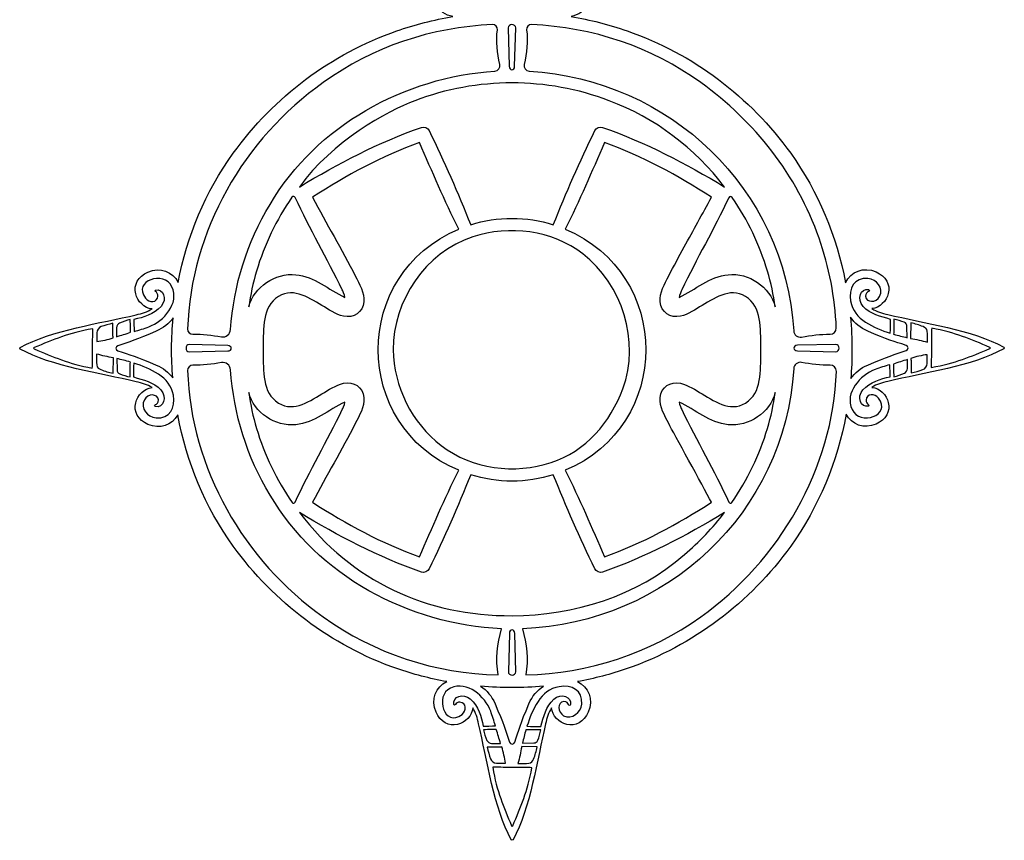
# Model space of a CAD drawing. Header units: millimetres. Extents: x -482 to 545, y -423 to 387.
# Tile 115 of 256: x -453 to -222, y 76 to 268. Entities that reach past the tile are written whole.
import ezdxf

# ---------------------------------------------------------------- set-up
doc = ezdxf.new("R2010")
doc.units = ezdxf.units.MM
doc.header["$MEASUREMENT"] = 0
doc.layers.add('Layer 1', color=7, linetype='Continuous')

msp = doc.modelspace()

# ---------------------------------------------------------------- linework, layer by layer
at = {"layer": 'Layer 1'}
for points, knots in [([(-222.4564, 191.251), (-222.3121, 191.3449), (-222.3075, 191.572), (-222.4564, 191.6595), (-222.4564, 191.6595), (-229.7222, 195.7055), (-241.2171, 197.2952), (-249.5839, 199.2876), (-249.5839, 199.2876), (-250.8663, 199.5794), (-252.1776, 199.9533), (-253.2825, 200.6677), (-253.2825, 200.6677), (-251.4424, 200.8145), (-249.9074, 202.4415), (-249.4467, 204.235), (-249.4467, 204.235), (-248.9292, 206.2508), (-250.0355, 208.2687), (-252.294, 209.2614), (-252.294, 209.2614), (-255.2605, 210.566), (-258.2281, 209.3154), (-259.4402, 206.7404), (-259.4402, 206.7404), (-261.5272, 217.6049), (-265.8103, 227.972), (-272.2813, 237.0158), (-272.2813, 237.0158), (-281.7809, 250.281), (-295.1378, 260.32), (-310.5485, 265.678), (-310.5485, 265.678), (-314.809, 267.1589), (-319.2117, 268.2723), (-323.686, 269.0191), (-323.686, 269.0191), (-320.1765, 269.6714), (-318.1978, 273.1494), (-319.7264, 276.6254), (-319.7264, 276.6254), (-320.7191, 278.8835), (-322.7373, 279.9894), (-324.7528, 279.4723), (-324.7528, 279.4723), (-326.5466, 279.0115), (-328.1737, 277.4763), (-328.3204, 275.6365), (-328.3204, 275.6365), (-329.0341, 276.7414), (-329.4087, 278.0527), (-329.7001, 279.3354), (-329.7001, 279.3354), (-331.6926, 287.7019), (-333.2822, 299.1968), (-337.3282, 306.4626), (-337.3282, 306.4626), (-337.4221, 306.6072), (-337.6489, 306.6118), (-337.7368, 306.4626), (-337.7368, 306.4626), (-341.7828, 299.1968), (-343.3724, 287.7019), (-345.3645, 279.3354), (-345.3645, 279.3354), (-345.6563, 278.0527), (-346.0306, 276.7414), (-346.7446, 275.6365), (-346.7446, 275.6365), (-346.8913, 277.4763), (-348.5183, 279.0115), (-350.3122, 279.4723), (-350.3122, 279.4723), (-352.328, 279.9894), (-354.3455, 278.8835), (-355.3386, 276.6254), (-355.3386, 276.6254), (-356.8718, 273.1381), (-354.8758, 269.6492), (-351.3459, 269.0131), (-351.3459, 269.0131), (-355.8078, 268.2659), (-360.1985, 267.155), (-364.4477, 265.678), (-364.4477, 265.678), (-379.8584, 260.32), (-393.1606, 250.2415), (-402.7149, 237.0158), (-402.7149, 237.0158), (-409.2173, 228.015), (-413.5191, 217.6391), (-415.6266, 206.8187), (-415.6266, 206.8187), (-416.881, 209.2945), (-419.7929, 210.4721), (-422.7022, 209.1929), (-422.7022, 209.1929), (-424.9604, 208.1995), (-426.0667, 206.182), (-425.5491, 204.1662), (-425.5491, 204.1662), (-425.0888, 202.3727), (-423.5535, 200.7453), (-421.7137, 200.5986), (-421.7137, 200.5986), (-422.8183, 199.8849), (-424.1299, 199.5106), (-425.4123, 199.2185), (-425.4123, 199.2185), (-433.7787, 197.2264), (-445.2737, 195.6371), (-452.5398, 191.5907), (-452.5398, 191.5907), (-452.6841, 191.4973), (-452.6887, 191.2701), (-452.5398, 191.1826), (-452.5398, 191.1826), (-445.2737, 187.1362), (-433.7787, 185.5466), (-425.4123, 183.5545), (-425.4123, 183.5545), (-424.1299, 183.2627), (-422.8183, 182.8884), (-421.7137, 182.1744), (-421.7137, 182.1744), (-423.5535, 182.0276), (-425.0888, 180.4006), (-425.5491, 178.6071), (-425.5491, 178.6071), (-426.0667, 176.5913), (-424.9604, 174.5734), (-422.7022, 173.5807), (-422.7022, 173.5807), (-419.8655, 172.333), (-417.0271, 173.422), (-415.7243, 175.7718), (-415.7243, 175.7718), (-413.6528, 164.7729), (-409.3168, 154.2178), (-402.7149, 145.0798), (-402.7149, 145.0798), (-393.1606, 131.8542), (-379.8394, 121.8293), (-364.4477, 116.4177), (-364.4477, 116.4177), (-360.6426, 115.1096), (-356.7271, 114.0922), (-352.7506, 113.3619), (-352.7506, 113.3619), (-355.3245, 112.1494), (-356.574, 109.1822), (-355.2698, 106.2164), (-355.2698, 106.2164), (-354.2767, 103.9586), (-352.2589, 102.8523), (-350.2434, 103.3698), (-350.2434, 103.3698), (-348.4496, 103.8306), (-346.8225, 105.3655), (-346.6758, 107.2052), (-346.6758, 107.2052), (-345.9618, 106.1007), (-345.6048, 104.7894), (-345.313, 103.5067), (-345.313, 103.5067), (-343.3205, 95.1402), (-341.714, 83.6453), (-337.6676, 76.3792), (-337.6676, 76.3792), (-337.5741, 76.2349), (-337.3473, 76.2299), (-337.2594, 76.3792), (-337.2594, 76.3792), (-333.2131, 83.6453), (-331.6238, 95.1402), (-329.6317, 103.5067), (-329.6317, 103.5067), (-329.3399, 104.7894), (-328.9653, 106.1007), (-328.2516, 107.2052), (-328.2516, 107.2052), (-328.1049, 105.3655), (-326.4775, 103.8306), (-324.684, 103.3698), (-324.684, 103.3698), (-322.6682, 102.8523), (-320.6503, 103.9586), (-319.6576, 106.2164), (-319.6576, 106.2164), (-318.3502, 109.1896), (-319.6089, 112.1635), (-322.1955, 113.3707), (-322.1955, 113.3707), (-318.2359, 114.0999), (-314.3377, 115.1152), (-310.5485, 116.4177), (-310.5485, 116.4177), (-295.1568, 121.8293), (-281.7809, 131.8147), (-272.2813, 145.0798), (-272.2813, 145.0798), (-265.6935, 154.287), (-261.3713, 164.8657), (-259.3277, 175.945), (-259.3277, 175.945), (-258.0517, 173.5232), (-255.1723, 172.3834), (-252.294, 173.6492), (-252.294, 173.6492), (-250.0355, 174.6422), (-248.9292, 176.6601), (-249.4467, 178.6759), (-249.4467, 178.6759), (-249.9074, 180.4694), (-251.4424, 182.0964), (-253.2825, 182.2432), (-253.2825, 182.2432), (-252.1776, 182.9572), (-250.8663, 183.3315), (-249.5839, 183.6233), (-249.5839, 183.6233), (-241.2171, 185.6157), (-229.7222, 187.2054), (-222.4564, 191.251)], [0, 0, 0, 0, 0.01754386, 0.01754386, 0.01754386, 0.01754386, 0.03508772, 0.03508772, 0.03508772, 0.03508772, 0.05263158, 0.05263158, 0.05263158, 0.05263158, 0.07017544, 0.07017544, 0.07017544, 0.07017544, 0.0877193, 0.0877193, 0.0877193, 0.0877193, 0.10526316, 0.10526316, 0.10526316, 0.10526316, 0.12280702, 0.12280702, 0.12280702, 0.12280702, 0.14035088, 0.14035088, 0.14035088, 0.14035088, 0.15789474, 0.15789474, 0.15789474, 0.15789474, 0.1754386, 0.1754386, 0.1754386, 0.1754386, 0.19298246, 0.19298246, 0.19298246, 0.19298246, 0.21052632, 0.21052632, 0.21052632, 0.21052632, 0.22807018, 0.22807018, 0.22807018, 0.22807018, 0.24561404, 0.24561404, 0.24561404, 0.24561404, 0.26315789, 0.26315789, 0.26315789, 0.26315789, 0.28070175, 0.28070175, 0.28070175, 0.28070175, 0.29824561, 0.29824561, 0.29824561, 0.29824561, 0.31578947, 0.31578947, 0.31578947, 0.31578947, 0.33333333, 0.33333333, 0.33333333, 0.33333333, 0.35087719, 0.35087719, 0.35087719, 0.35087719, 0.36842105, 0.36842105, 0.36842105, 0.36842105, 0.38596491, 0.38596491, 0.38596491, 0.38596491, 0.40350877, 0.40350877, 0.40350877, 0.40350877, 0.42105263, 0.42105263, 0.42105263, 0.42105263, 0.43859649, 0.43859649, 0.43859649, 0.43859649, 0.45614035, 0.45614035, 0.45614035, 0.45614035, 0.47368421, 0.47368421, 0.47368421, 0.47368421, 0.49122807, 0.49122807, 0.49122807, 0.49122807, 0.50877193, 0.50877193, 0.50877193, 0.50877193, 0.52631579, 0.52631579, 0.52631579, 0.52631579, 0.54385965, 0.54385965, 0.54385965, 0.54385965, 0.56140351, 0.56140351, 0.56140351, 0.56140351, 0.57894737, 0.57894737, 0.57894737, 0.57894737, 0.59649123, 0.59649123, 0.59649123, 0.59649123, 0.61403509, 0.61403509, 0.61403509, 0.61403509, 0.63157895, 0.63157895, 0.63157895, 0.63157895, 0.64912281, 0.64912281, 0.64912281, 0.64912281, 0.66666667, 0.66666667, 0.66666667, 0.66666667, 0.68421053, 0.68421053, 0.68421053, 0.68421053, 0.70175439, 0.70175439, 0.70175439, 0.70175439, 0.71929825, 0.71929825, 0.71929825, 0.71929825, 0.73684211, 0.73684211, 0.73684211, 0.73684211, 0.75438596, 0.75438596, 0.75438596, 0.75438596, 0.77192982, 0.77192982, 0.77192982, 0.77192982, 0.78947368, 0.78947368, 0.78947368, 0.78947368, 0.80701754, 0.80701754, 0.80701754, 0.80701754, 0.8245614, 0.8245614, 0.8245614, 0.8245614, 0.84210526, 0.84210526, 0.84210526, 0.84210526, 0.85964912, 0.85964912, 0.85964912, 0.85964912, 0.87719298, 0.87719298, 0.87719298, 0.87719298, 0.89473684, 0.89473684, 0.89473684, 0.89473684, 0.9122807, 0.9122807, 0.9122807, 0.9122807, 0.92982456, 0.92982456, 0.92982456, 0.92982456, 0.94736842, 0.94736842, 0.94736842, 0.94736842, 0.96491228, 0.96491228, 0.96491228, 0.96491228, 1, 1, 1, 1]), ([(-336.64, 266.3592), (-336.64, 266.3592), (-336.8855, 257.417), (-336.8855, 257.417), (-336.8855, 257.417), (-336.9024, 256.317), (-338.1375, 256.3004), (-338.1544, 257.417), (-338.1544, 257.417), (-338.1544, 257.417), (-338.3661, 266.3592), (-338.3661, 266.3592), (-338.3661, 266.3592), (-338.3626, 267.4059), (-336.6435, 267.4055), (-336.64, 266.3592)], [0, 0, 0, 0, 0.2, 0.2, 0.2, 0.2, 0.4, 0.4, 0.4, 0.4, 0.6, 0.6, 0.6, 0.6, 1, 1, 1, 1]), ([(-381.6706, 253.5537), (-370.1747, 261.9018), (-356.2103, 266.5832), (-342.0456, 267.1339), (-342.0456, 267.1339), (-341.376, 267.1596), (-340.8356, 266.5881), (-340.9149, 265.9228), (-340.9149, 265.9228), (-341.2384, 263.2), (-340.9513, 260.4925), (-340.3318, 257.8188), (-340.3318, 257.8188), (-340.1529, 257.049), (-340.7107, 256.3032), (-341.4995, 256.251), (-341.4995, 256.251), (-362.6792, 254.8498), (-383.2324, 243.5718), (-394.0948, 225.0616), (-394.0948, 225.0616), (-399.5455, 216.1931), (-402.6285, 206.0536), (-403.3464, 195.7472), (-403.3464, 195.7472), (-403.4222, 194.6581), (-404.4149, 193.8729), (-405.4909, 194.057), (-405.4909, 194.057), (-407.6774, 194.4306), (-409.9377, 194.7477), (-412.1503, 194.662), (-412.1503, 194.662), (-412.853, 194.6349), (-413.4266, 195.2141), (-413.4041, 195.9169), (-413.4041, 195.9169), (-412.6699, 218.7603), (-400.2853, 240.4406), (-381.6706, 253.5537)], [0, 0, 0, 0, 0.09090909, 0.09090909, 0.09090909, 0.09090909, 0.18181818, 0.18181818, 0.18181818, 0.18181818, 0.27272727, 0.27272727, 0.27272727, 0.27272727, 0.36363636, 0.36363636, 0.36363636, 0.36363636, 0.45454545, 0.45454545, 0.45454545, 0.45454545, 0.54545455, 0.54545455, 0.54545455, 0.54545455, 0.63636364, 0.63636364, 0.63636364, 0.63636364, 0.72727273, 0.72727273, 0.72727273, 0.72727273, 0.81818182, 0.81818182, 0.81818182, 0.81818182, 1, 1, 1, 1]), ([(-293.3252, 253.5537), (-280.7423, 244.5342), (-270.7767, 231.8579), (-265.6628, 217.1936), (-265.6628, 217.1936), (-263.2855, 210.3762), (-261.9107, 203.3097), (-261.6108, 196.1331), (-261.6108, 196.1331), (-261.5763, 195.3157), (-262.2444, 194.6476), (-263.0625, 194.6698), (-263.0625, 194.6698), (-265.2903, 194.7298), (-267.5626, 194.3925), (-269.7547, 194.0136), (-269.7547, 194.0136), (-270.68, 193.8542), (-271.5338, 194.5354), (-271.5913, 195.4727), (-271.5913, 195.4727), (-273.63, 228.7763), (-300.56, 254.2508), (-333.4844, 256.2623), (-333.4844, 256.2623), (-334.2767, 256.311), (-334.8408, 257.0571), (-334.6616, 257.8308), (-334.6616, 257.8308), (-334.0442, 260.5002), (-333.7581, 263.2039), (-334.0813, 265.9228), (-334.0813, 265.9228), (-334.1606, 266.5881), (-333.6202, 267.1596), (-332.9506, 267.1339), (-332.9506, 267.1339), (-318.7859, 266.5832), (-304.8215, 261.9018), (-293.3252, 253.5537)], [0, 0, 0, 0, 0.09090909, 0.09090909, 0.09090909, 0.09090909, 0.18181818, 0.18181818, 0.18181818, 0.18181818, 0.27272727, 0.27272727, 0.27272727, 0.27272727, 0.36363636, 0.36363636, 0.36363636, 0.36363636, 0.45454545, 0.45454545, 0.45454545, 0.45454545, 0.54545455, 0.54545455, 0.54545455, 0.54545455, 0.63636364, 0.63636364, 0.63636364, 0.63636364, 0.72727273, 0.72727273, 0.72727273, 0.72727273, 0.81818182, 0.81818182, 0.81818182, 0.81818182, 1, 1, 1, 1]), ([(-314.7632, 249.3242), (-304.0775, 245.3583), (-294.6372, 238.1814), (-287.7474, 229.1185), (-287.7474, 229.1185), (-296.8096, 234.6543), (-306.288, 239.5526), (-316.3126, 243.0949), (-316.3126, 243.0949), (-316.931, 243.3136), (-317.8514, 242.9605), (-318.1368, 242.3526), (-318.1368, 242.3526), (-321.5566, 235.0745), (-324.9045, 227.7829), (-327.8286, 220.2927), (-327.8286, 220.2927), (-334.0943, 222.2976), (-340.9019, 222.2976), (-347.1676, 220.2927), (-347.1676, 220.2927), (-350.0917, 227.7829), (-353.4396, 235.0745), (-356.8591, 242.3526), (-356.8591, 242.3526), (-357.1448, 242.9605), (-358.0652, 243.3136), (-358.6836, 243.0949), (-358.6836, 243.0949), (-368.7082, 239.5526), (-378.1863, 234.6543), (-387.2488, 229.1185), (-387.2488, 229.1185), (-379.5497, 239.8285), (-366.6176, 246.9603), (-360.233, 249.3242), (-360.233, 249.3242), (-345.5561, 254.8847), (-329.4398, 254.8847), (-314.7632, 249.3242)], [0, 0, 0, 0, 0.09090909, 0.09090909, 0.09090909, 0.09090909, 0.18181818, 0.18181818, 0.18181818, 0.18181818, 0.27272727, 0.27272727, 0.27272727, 0.27272727, 0.36363636, 0.36363636, 0.36363636, 0.36363636, 0.45454545, 0.45454545, 0.45454545, 0.45454545, 0.54545455, 0.54545455, 0.54545455, 0.54545455, 0.63636364, 0.63636364, 0.63636364, 0.63636364, 0.72727273, 0.72727273, 0.72727273, 0.72727273, 0.81818182, 0.81818182, 0.81818182, 0.81818182, 1, 1, 1, 1]), ([(-372.1552, 179.8559), (-372.3728, 182.3254), (-374.5936, 183.709), (-376.93, 183.1936), (-376.93, 183.1936), (-378.7158, 182.7995), (-380.4331, 181.6071), (-381.9892, 180.6913), (-381.9892, 180.6913), (-385.3815, 178.6949), (-389.0941, 176.1264), (-392.8025, 179.0608), (-392.8025, 179.0608), (-396.2047, 181.7599), (-395.5821, 187.1994), (-395.7331, 191.0478), (-395.7331, 191.0478), (-395.5821, 194.8956), (-396.2044, 200.3357), (-392.8025, 203.0349), (-392.8025, 203.0349), (-389.0941, 205.9689), (-385.3815, 203.401), (-381.9892, 201.4047), (-381.9892, 201.4047), (-380.4331, 200.4889), (-378.7158, 199.2961), (-376.93, 198.9021), (-376.93, 198.9021), (-374.5936, 198.3867), (-372.3728, 199.7702), (-372.1552, 202.24), (-372.1552, 202.24), (-371.9643, 204.4054), (-373.2198, 206.4656), (-374.1709, 208.3184), (-374.1709, 208.3184), (-377.3646, 214.5358), (-380.9115, 220.5637), (-384.145, 226.7602), (-384.145, 226.7602), (-376.2527, 231.8586), (-368.0005, 236.342), (-359.1317, 239.5184), (-359.1317, 239.5184), (-356.2047, 232.7024), (-353.259, 225.91), (-349.9545, 219.2683), (-349.9545, 219.2683), (-375.0903, 208.8098), (-375.0755, 173.2763), (-349.9545, 162.827), (-349.9545, 162.827), (-353.259, 156.1853), (-356.2047, 149.3932), (-359.1317, 142.5772), (-359.1317, 142.5772), (-368.0005, 145.7536), (-376.2527, 150.2371), (-384.145, 155.3354), (-384.145, 155.3354), (-380.9115, 161.5316), (-377.3646, 167.5595), (-374.1709, 173.7772), (-374.1709, 173.7772), (-373.2198, 175.6297), (-371.9643, 177.6902), (-372.1552, 179.8559)], [0, 0, 0, 0, 0.05555556, 0.05555556, 0.05555556, 0.05555556, 0.11111111, 0.11111111, 0.11111111, 0.11111111, 0.16666667, 0.16666667, 0.16666667, 0.16666667, 0.22222222, 0.22222222, 0.22222222, 0.22222222, 0.27777778, 0.27777778, 0.27777778, 0.27777778, 0.33333333, 0.33333333, 0.33333333, 0.33333333, 0.38888889, 0.38888889, 0.38888889, 0.38888889, 0.44444444, 0.44444444, 0.44444444, 0.44444444, 0.5, 0.5, 0.5, 0.5, 0.55555556, 0.55555556, 0.55555556, 0.55555556, 0.61111111, 0.61111111, 0.61111111, 0.61111111, 0.66666667, 0.66666667, 0.66666667, 0.66666667, 0.72222222, 0.72222222, 0.72222222, 0.72222222, 0.77777778, 0.77777778, 0.77777778, 0.77777778, 0.83333333, 0.83333333, 0.83333333, 0.83333333, 0.88888889, 0.88888889, 0.88888889, 0.88888889, 1, 1, 1, 1]), ([(-302.841, 202.24), (-302.6237, 199.7702), (-300.403, 198.3867), (-298.0665, 198.9021), (-298.0665, 198.9021), (-296.2801, 199.2961), (-294.5631, 200.4889), (-293.007, 201.4047), (-293.007, 201.4047), (-289.6147, 203.401), (-285.9017, 205.9689), (-282.1937, 203.0349), (-282.1937, 203.0349), (-278.7918, 200.3354), (-279.4141, 194.8959), (-279.2631, 191.0478), (-279.2631, 191.0478), (-279.4138, 187.1997), (-278.7918, 181.7595), (-282.1937, 179.0608), (-282.1937, 179.0608), (-285.9017, 176.1264), (-289.6147, 178.6949), (-293.007, 180.6913), (-293.007, 180.6913), (-294.5631, 181.6071), (-296.2801, 182.7995), (-298.0665, 183.1936), (-298.0665, 183.1936), (-300.403, 183.709), (-302.6237, 182.3254), (-302.841, 179.8559), (-302.841, 179.8559), (-303.0319, 177.6902), (-301.776, 175.6297), (-300.8253, 173.7772), (-300.8253, 173.7772), (-299.654, 171.4948), (-292.9015, 159.2555), (-290.8508, 155.3354), (-290.8508, 155.3354), (-298.7435, 150.2371), (-306.9957, 145.7536), (-315.8645, 142.5772), (-315.8645, 142.5772), (-318.7915, 149.3932), (-321.7369, 156.1853), (-325.0417, 162.827), (-325.0417, 162.827), (-299.9059, 173.2858), (-299.9204, 208.8193), (-325.0417, 219.2683), (-325.0417, 219.2683), (-321.7369, 225.91), (-318.7915, 232.7024), (-315.8645, 239.5184), (-315.8645, 239.5184), (-306.9957, 236.342), (-298.7435, 231.8586), (-290.8508, 226.7602), (-290.8508, 226.7602), (-292.9015, 222.8398), (-295.0662, 218.9808), (-297.1987, 215.1051), (-297.1987, 215.1051), (-298.4352, 212.8576), (-299.654, 210.6005), (-300.8253, 208.3184), (-300.8253, 208.3184), (-301.776, 206.4656), (-303.0319, 204.4054), (-302.841, 202.24)], [0, 0, 0, 0, 0.05263158, 0.05263158, 0.05263158, 0.05263158, 0.10526316, 0.10526316, 0.10526316, 0.10526316, 0.15789474, 0.15789474, 0.15789474, 0.15789474, 0.21052632, 0.21052632, 0.21052632, 0.21052632, 0.26315789, 0.26315789, 0.26315789, 0.26315789, 0.31578947, 0.31578947, 0.31578947, 0.31578947, 0.36842105, 0.36842105, 0.36842105, 0.36842105, 0.42105263, 0.42105263, 0.42105263, 0.42105263, 0.47368421, 0.47368421, 0.47368421, 0.47368421, 0.52631579, 0.52631579, 0.52631579, 0.52631579, 0.57894737, 0.57894737, 0.57894737, 0.57894737, 0.63157895, 0.63157895, 0.63157895, 0.63157895, 0.68421053, 0.68421053, 0.68421053, 0.68421053, 0.73684211, 0.73684211, 0.73684211, 0.73684211, 0.78947368, 0.78947368, 0.78947368, 0.78947368, 0.84210526, 0.84210526, 0.84210526, 0.84210526, 0.89473684, 0.89473684, 0.89473684, 0.89473684, 1, 1, 1, 1]), ([(-377.2235, 205.0556), (-377.1487, 204.9003), (-376.6436, 203.903), (-376.6213, 203.3079), (-376.6213, 203.3079), (-380.4112, 205.1155), (-383.7414, 208.1685), (-388.0637, 208.6073), (-388.0637, 208.6073), (-392.902, 209.0987), (-397.8134, 205.7657), (-399.1099, 201.0752), (-399.1099, 201.0752), (-398.7059, 203.9002), (-398.0822, 206.6956), (-397.2712, 209.4466), (-397.2712, 209.4466), (-395.4565, 215.6026), (-392.6251, 221.4481), (-388.9791, 226.7331), (-388.9791, 226.7331), (-388.7826, 227.0177), (-388.3357, 226.9811), (-388.2157, 226.6561), (-388.2157, 226.6561), (-384.8065, 219.3275), (-380.7181, 212.3432), (-377.2235, 205.0556)], [0, 0, 0, 0, 0.125, 0.125, 0.125, 0.125, 0.25, 0.25, 0.25, 0.25, 0.375, 0.375, 0.375, 0.375, 0.5, 0.5, 0.5, 0.5, 0.625, 0.625, 0.625, 0.625, 0.75, 0.75, 0.75, 0.75, 1, 1, 1, 1]), ([(-286.9325, 208.6073), (-291.2565, 208.1843), (-294.585, 205.1155), (-298.3749, 203.3079), (-298.3749, 203.3079), (-298.3837, 203.6744), (-297.8475, 204.9003), (-297.773, 205.0556), (-297.773, 205.0556), (-294.2826, 212.3242), (-290.2172, 219.2958), (-286.802, 226.6004), (-286.802, 226.6004), (-286.6641, 226.9461), (-286.1935, 226.9899), (-285.9828, 226.6833), (-285.9828, 226.6833), (-282.3535, 221.4118), (-279.5341, 215.5832), (-277.7247, 209.4466), (-277.7247, 209.4466), (-276.914, 206.6956), (-276.2899, 203.9002), (-275.8863, 201.0755), (-275.8863, 201.0755), (-277.1828, 205.7657), (-282.0956, 209.1174), (-286.9325, 208.6073)], [0, 0, 0, 0, 0.125, 0.125, 0.125, 0.125, 0.25, 0.25, 0.25, 0.25, 0.375, 0.375, 0.375, 0.375, 0.5, 0.5, 0.5, 0.5, 0.625, 0.625, 0.625, 0.625, 0.75, 0.75, 0.75, 0.75, 1, 1, 1, 1]), ([(-354.0637, 168.6073), (-360.9337, 173.864), (-365.2294, 182.5244), (-365.2809, 191.0478), (-365.2809, 191.0478), (-365.3497, 202.4231), (-357.8095, 213.8676), (-346.6694, 217.4617), (-346.6694, 217.4617), (-338.0902, 220.2296), (-328.1557, 219.0975), (-320.9322, 213.4884), (-320.9322, 213.4884), (-311.7423, 206.3513), (-307.4638, 193.0551), (-311.5508, 181.9296), (-311.5508, 181.9296), (-314.4234, 174.1085), (-320.3289, 167.2336), (-328.3268, 164.6336), (-328.3268, 164.6336), (-336.8996, 161.847), (-346.8007, 163.05), (-354.0637, 168.6073)], [0, 0, 0, 0, 0.14285714, 0.14285714, 0.14285714, 0.14285714, 0.28571429, 0.28571429, 0.28571429, 0.28571429, 0.42857143, 0.42857143, 0.42857143, 0.42857143, 0.57142857, 0.57142857, 0.57142857, 0.57142857, 0.71428571, 0.71428571, 0.71428571, 0.71428571, 1, 1, 1, 1]), ([(-422.4743, 196.4104), (-423.5658, 195.9931), (-424.7713, 195.6459), (-425.8878, 195.3073), (-425.8878, 195.3073), (-425.9224, 196.101), (-425.9915, 197.6818), (-425.9894, 198.133), (-425.9894, 198.133), (-423.7842, 198.616), (-421.2654, 199.3123), (-419.6105, 201.1704), (-419.6105, 201.1704), (-418.1115, 202.8821), (-419.0647, 205.4249), (-420.9302, 205.0199), (-420.9302, 205.0199), (-421.1394, 204.9744), (-421.1595, 204.7807), (-420.9302, 204.6717), (-420.9302, 204.6717), (-420.558, 204.495), (-420.3277, 204.005), (-420.3548, 203.6152), (-420.3548, 203.6152), (-420.4695, 201.9772), (-422.4006, 202.0213), (-423.2504, 203.1132), (-423.2504, 203.1132), (-426.4558, 207.2336), (-418.828, 209.6431), (-417.0557, 205.7812), (-417.0557, 205.7812), (-415.2523, 201.8516), (-418.9949, 197.7425), (-422.4743, 196.4104)], [0, 0, 0, 0, 0.1, 0.1, 0.1, 0.1, 0.2, 0.2, 0.2, 0.2, 0.3, 0.3, 0.3, 0.3, 0.4, 0.4, 0.4, 0.4, 0.5, 0.5, 0.5, 0.5, 0.6, 0.6, 0.6, 0.6, 0.7, 0.7, 0.7, 0.7, 0.8, 0.8, 0.8, 0.8, 1, 1, 1, 1]), ([(-254.2014, 207.737), (-252.2044, 207.5599), (-250.4733, 205.5177), (-251.4769, 203.4903), (-251.4769, 203.4903), (-251.7729, 202.8927), (-252.7529, 202.305), (-253.4035, 202.378), (-253.4035, 202.378), (-253.9817, 202.4432), (-254.7426, 202.7121), (-254.7768, 203.5577), (-254.7768, 203.5577), (-254.8022, 204.2001), (-254.3874, 204.507), (-254.0829, 204.6407), (-254.0829, 204.6407), (-253.8194, 204.7564), (-253.795, 205.0467), (-254.0741, 205.106), (-254.0741, 205.106), (-255.9417, 205.5022), (-256.8339, 202.9008), (-255.3349, 201.1888), (-255.3349, 201.1888), (-253.6878, 199.3127), (-251.1323, 198.8745), (-248.9221, 198.1602), (-248.9221, 198.1602), (-248.9355, 197.2288), (-248.9528, 195.9525), (-249.0068, 194.9284), (-249.0068, 194.9284), (-252.8221, 196.1754), (-257.5183, 198.0512), (-258.2623, 202.4581), (-258.2623, 202.4581), (-258.7452, 205.3198), (-257.4576, 208.0256), (-254.2014, 207.737)], [0, 0, 0, 0, 0.09090909, 0.09090909, 0.09090909, 0.09090909, 0.18181818, 0.18181818, 0.18181818, 0.18181818, 0.27272727, 0.27272727, 0.27272727, 0.27272727, 0.36363636, 0.36363636, 0.36363636, 0.36363636, 0.45454545, 0.45454545, 0.45454545, 0.45454545, 0.54545455, 0.54545455, 0.54545455, 0.54545455, 0.63636364, 0.63636364, 0.63636364, 0.63636364, 0.72727273, 0.72727273, 0.72727273, 0.72727273, 0.81818182, 0.81818182, 0.81818182, 0.81818182, 1, 1, 1, 1]), ([(-429.7405, 191.9848), (-426.9966, 192.8879), (-425.4112, 193.397), (-420.727, 195.3835), (-420.727, 195.3835), (-419.0693, 196.0869), (-417.7602, 197.1809), (-416.8108, 198.4826), (-416.8108, 198.4826), (-417.231, 193.8132), (-417.2529, 189.1068), (-416.8793, 184.4336), (-416.8793, 184.4336), (-417.8222, 185.7092), (-419.1102, 186.7796), (-420.727, 187.465), (-420.727, 187.465), (-425.4412, 189.4645), (-426.9091, 189.842), (-429.7408, 190.7758), (-429.7408, 190.7758), (-430.3236, 190.9681), (-430.3236, 191.7932), (-429.7405, 191.9848)], [0, 0, 0, 0, 0.14285714, 0.14285714, 0.14285714, 0.14285714, 0.28571429, 0.28571429, 0.28571429, 0.28571429, 0.42857143, 0.42857143, 0.42857143, 0.42857143, 0.57142857, 0.57142857, 0.57142857, 0.57142857, 0.71428571, 0.71428571, 0.71428571, 0.71428571, 1, 1, 1, 1]), ([(-245.2557, 190.857), (-247.9996, 189.9542), (-249.585, 189.4448), (-254.2688, 187.4579), (-254.2688, 187.4579), (-255.9523, 186.7443), (-257.2748, 185.6274), (-258.2273, 184.2988), (-258.2273, 184.2988), (-258.0467, 186.5397), (-257.9532, 188.7914), (-257.9532, 191.0478), (-257.9532, 191.0478), (-257.9532, 193.5991), (-258.0693, 196.1447), (-258.2997, 198.6745), (-258.2997, 198.6745), (-257.3426, 197.2828), (-255.996, 196.1095), (-254.2688, 195.3771), (-254.2688, 195.3771), (-249.555, 193.3776), (-248.0871, 192.9997), (-245.2554, 192.0663), (-245.2554, 192.0663), (-244.6726, 191.874), (-244.6726, 191.0489), (-245.2557, 190.857)], [0, 0, 0, 0, 0.125, 0.125, 0.125, 0.125, 0.25, 0.25, 0.25, 0.25, 0.375, 0.375, 0.375, 0.375, 0.5, 0.5, 0.5, 0.5, 0.625, 0.625, 0.625, 0.625, 0.75, 0.75, 0.75, 0.75, 1, 1, 1, 1]), ([(-248.1781, 196.0996), (-248.1689, 196.833), (-248.1601, 197.5661), (-248.1492, 198.1672), (-248.1492, 198.1672), (-247.3374, 197.9947), (-246.4008, 197.7372), (-245.7242, 197.4666), (-245.7242, 197.4666), (-245.3301, 197.3089), (-245.1065, 196.9431), (-245.1153, 196.519), (-245.1153, 196.519), (-245.1153, 196.519), (-245.0536, 193.8693), (-245.0536, 193.8693), (-245.0536, 193.8693), (-246.0999, 194.1127), (-247.1554, 194.3735), (-248.1961, 194.6772), (-248.1961, 194.6772), (-248.1898, 195.1263), (-248.1838, 195.6113), (-248.1781, 196.0996)], [0, 0, 0, 0, 0.14285714, 0.14285714, 0.14285714, 0.14285714, 0.28571429, 0.28571429, 0.28571429, 0.28571429, 0.42857143, 0.42857143, 0.42857143, 0.42857143, 0.57142857, 0.57142857, 0.57142857, 0.57142857, 0.71428571, 0.71428571, 0.71428571, 0.71428571, 1, 1, 1, 1]), ([(-435.7014, 186.7545), (-441.2597, 187.7444), (-444.7692, 189.3799), (-449.3218, 191.2344), (-449.3218, 191.2344), (-449.4576, 191.3036), (-449.4622, 191.4803), (-449.3218, 191.5389), (-449.3218, 191.5389), (-444.7438, 193.4037), (-441.3359, 194.9524), (-435.5998, 195.9419), (-435.5998, 195.9419), (-435.5761, 194.9982), (-435.6354, 193.3529), (-435.634, 191.433), (-435.634, 191.433), (-435.6319, 189.4554), (-435.5768, 187.658), (-435.7014, 186.7545)], [0, 0, 0, 0, 0.16666667, 0.16666667, 0.16666667, 0.16666667, 0.33333333, 0.33333333, 0.33333333, 0.33333333, 0.5, 0.5, 0.5, 0.5, 0.66666667, 0.66666667, 0.66666667, 0.66666667, 1, 1, 1, 1]), ([(-434.6018, 195.037), (-434.6134, 195.6258), (-434.1403, 196.258), (-433.5865, 196.458), (-433.5865, 196.458), (-432.7913, 196.7459), (-431.8536, 197.0313), (-430.9244, 197.231), (-430.9244, 197.231), (-430.9265, 196.5801), (-430.9004, 195.6784), (-430.8747, 194.801), (-430.8747, 194.801), (-430.8651, 194.468), (-430.8556, 194.1353), (-430.8475, 193.8115), (-430.8475, 193.8115), (-432.0833, 193.4224), (-433.3409, 193.1158), (-434.6649, 192.9606), (-434.6649, 192.9606), (-434.643, 193.7713), (-434.5887, 194.3964), (-434.6018, 195.037)], [0, 0, 0, 0, 0.14285714, 0.14285714, 0.14285714, 0.14285714, 0.28571429, 0.28571429, 0.28571429, 0.28571429, 0.42857143, 0.42857143, 0.42857143, 0.42857143, 0.57142857, 0.57142857, 0.57142857, 0.57142857, 0.71428571, 0.71428571, 0.71428571, 0.71428571, 1, 1, 1, 1]), ([(-429.3059, 197.2874), (-428.612, 197.5918), (-427.6531, 197.9266), (-426.8114, 198.1062), (-426.8114, 198.1062), (-426.8071, 197.5029), (-426.7676, 196.7783), (-426.7288, 196.0724), (-426.7288, 196.0724), (-426.7151, 195.8209), (-426.7461, 195.388), (-426.7338, 195.1383), (-426.7338, 195.1383), (-427.8627, 194.7111), (-428.921, 194.4613), (-430.0312, 194.0814), (-430.0312, 194.0814), (-430.0365, 194.8536), (-430.0502, 195.7306), (-430.0502, 196.2044), (-430.0502, 196.2044), (-430.0502, 196.6439), (-429.7077, 197.1107), (-429.3059, 197.2874)], [0, 0, 0, 0, 0.14285714, 0.14285714, 0.14285714, 0.14285714, 0.28571429, 0.28571429, 0.28571429, 0.28571429, 0.42857143, 0.42857143, 0.42857143, 0.42857143, 0.57142857, 0.57142857, 0.57142857, 0.57142857, 0.71428571, 0.71428571, 0.71428571, 0.71428571, 1, 1, 1, 1]), ([(-244.1519, 197.3167), (-243.1613, 197.1043), (-242.2726, 196.8574), (-241.3251, 196.4513), (-241.3251, 196.4513), (-240.8068, 196.2294), (-240.4283, 196.0283), (-240.344, 195.3683), (-240.344, 195.3683), (-240.2505, 194.6412), (-240.2974, 193.7758), (-240.3165, 192.7987), (-240.3165, 192.7987), (-241.5635, 193.2262), (-242.9182, 193.4312), (-244.2259, 193.6922), (-244.2259, 193.6922), (-244.2259, 193.6922), (-244.1519, 197.3167), (-244.1519, 197.3167)], [0, 0, 0, 0, 0.16666667, 0.16666667, 0.16666667, 0.16666667, 0.33333333, 0.33333333, 0.33333333, 0.33333333, 0.5, 0.5, 0.5, 0.5, 0.66666667, 0.66666667, 0.66666667, 0.66666667, 1, 1, 1, 1]), ([(-239.2948, 196.0872), (-233.7365, 195.0977), (-230.227, 193.4622), (-225.6744, 191.6073), (-225.6744, 191.6073), (-225.5386, 191.5385), (-225.5337, 191.3618), (-225.6744, 191.3032), (-225.6744, 191.3032), (-230.2524, 189.4384), (-233.6603, 187.8897), (-239.3961, 186.8999), (-239.3961, 186.8999), (-239.4201, 187.8439), (-239.3604, 189.4889), (-239.3622, 191.4091), (-239.3622, 191.4091), (-239.364, 193.3867), (-239.4194, 195.1841), (-239.2948, 196.0872)], [0, 0, 0, 0, 0.16666667, 0.16666667, 0.16666667, 0.16666667, 0.33333333, 0.33333333, 0.33333333, 0.33333333, 0.5, 0.5, 0.5, 0.5, 0.66666667, 0.66666667, 0.66666667, 0.66666667, 1, 1, 1, 1]), ([(-412.9666, 192.2787), (-412.9666, 192.2787), (-404.0244, 192.0335), (-404.0244, 192.0335), (-404.0244, 192.0335), (-402.9244, 192.0165), (-402.9075, 190.7815), (-404.0244, 190.7649), (-404.0244, 190.7649), (-404.0244, 190.7649), (-412.9666, 190.5532), (-412.9666, 190.5532), (-412.9666, 190.5532), (-414.0133, 190.5567), (-414.013, 192.2758), (-412.9666, 192.2787)], [0, 0, 0, 0, 0.2, 0.2, 0.2, 0.2, 0.4, 0.4, 0.4, 0.4, 0.6, 0.6, 0.6, 0.6, 1, 1, 1, 1]), ([(-261.7646, 190.5631), (-261.7646, 190.5631), (-270.7069, 190.8086), (-270.7069, 190.8086), (-270.7069, 190.8086), (-271.8068, 190.8252), (-271.8238, 192.0603), (-270.7069, 192.0772), (-270.7069, 192.0772), (-270.7069, 192.0772), (-261.7646, 192.2889), (-261.7646, 192.2889), (-261.7646, 192.2889), (-260.7176, 192.2857), (-260.718, 190.5663), (-261.7646, 190.5631)], [0, 0, 0, 0, 0.2, 0.2, 0.2, 0.2, 0.4, 0.4, 0.4, 0.4, 0.6, 0.6, 0.6, 0.6, 1, 1, 1, 1]), ([(-430.844, 185.5254), (-431.8349, 185.7375), (-432.7236, 185.9847), (-433.6711, 186.3908), (-433.6711, 186.3908), (-434.1894, 186.6127), (-434.5679, 186.8134), (-434.6522, 187.4735), (-434.6522, 187.4735), (-434.7457, 188.2009), (-434.6988, 189.0659), (-434.6797, 190.0435), (-434.6797, 190.0435), (-433.4327, 189.6159), (-432.078, 189.4109), (-430.7703, 189.1495), (-430.7703, 189.1495), (-430.7703, 189.1495), (-430.844, 185.5254), (-430.844, 185.5254)], [0, 0, 0, 0, 0.16666667, 0.16666667, 0.16666667, 0.16666667, 0.33333333, 0.33333333, 0.33333333, 0.33333333, 0.5, 0.5, 0.5, 0.5, 0.66666667, 0.66666667, 0.66666667, 0.66666667, 1, 1, 1, 1]), ([(-426.8181, 186.7425), (-426.8273, 186.0091), (-426.8361, 185.276), (-426.847, 184.6749), (-426.847, 184.6749), (-427.6588, 184.8474), (-428.595, 185.1049), (-429.2717, 185.3755), (-429.2717, 185.3755), (-429.6657, 185.5328), (-429.8894, 185.899), (-429.8809, 186.3231), (-429.8809, 186.3231), (-429.8809, 186.3231), (-429.9426, 188.9724), (-429.9426, 188.9724), (-429.9426, 188.9724), (-428.8963, 188.7294), (-427.8408, 188.4687), (-426.7997, 188.1646), (-426.7997, 188.1646), (-426.8064, 187.7158), (-426.8124, 187.2308), (-426.8181, 186.7425)], [0, 0, 0, 0, 0.14285714, 0.14285714, 0.14285714, 0.14285714, 0.28571429, 0.28571429, 0.28571429, 0.28571429, 0.42857143, 0.42857143, 0.42857143, 0.42857143, 0.57142857, 0.57142857, 0.57142857, 0.57142857, 0.71428571, 0.71428571, 0.71428571, 0.71428571, 1, 1, 1, 1]), ([(-240.3944, 187.8051), (-240.3828, 187.2163), (-240.8559, 186.5841), (-241.4097, 186.3841), (-241.4097, 186.3841), (-242.2049, 186.0962), (-243.1422, 185.8108), (-244.0718, 185.6112), (-244.0718, 185.6112), (-244.0697, 186.262), (-244.0954, 187.1634), (-244.1215, 188.0411), (-244.1215, 188.0411), (-244.1311, 188.3741), (-244.1402, 188.7068), (-244.1487, 189.0303), (-244.1487, 189.0303), (-242.9129, 189.4197), (-241.6553, 189.7263), (-240.3313, 189.8815), (-240.3313, 189.8815), (-240.3532, 189.0705), (-240.4071, 188.4454), (-240.3944, 187.8051)], [0, 0, 0, 0, 0.14285714, 0.14285714, 0.14285714, 0.14285714, 0.28571429, 0.28571429, 0.28571429, 0.28571429, 0.42857143, 0.42857143, 0.42857143, 0.42857143, 0.57142857, 0.57142857, 0.57142857, 0.57142857, 0.71428571, 0.71428571, 0.71428571, 0.71428571, 1, 1, 1, 1]), ([(-420.7948, 175.1051), (-422.7918, 175.2822), (-424.5226, 177.3244), (-423.5189, 179.3518), (-423.5189, 179.3518), (-423.2233, 179.9491), (-422.2433, 180.5368), (-421.5927, 180.4638), (-421.5927, 180.4638), (-421.0145, 180.3989), (-420.2532, 180.13), (-420.2194, 179.2844), (-420.2194, 179.2844), (-420.194, 178.6413), (-420.6088, 178.3351), (-420.9133, 178.2014), (-420.9133, 178.2014), (-421.1768, 178.0857), (-421.2012, 177.7954), (-420.9218, 177.7361), (-420.9218, 177.7361), (-419.0545, 177.3399), (-418.1623, 179.9413), (-419.6613, 181.653), (-419.6613, 181.653), (-421.3084, 183.5294), (-423.8639, 183.9676), (-426.0741, 184.6816), (-426.0741, 184.6816), (-426.0603, 185.6129), (-426.0434, 186.8896), (-425.9894, 187.9134), (-425.9894, 187.9134), (-422.1745, 186.6663), (-417.4779, 184.7909), (-416.7339, 180.384), (-416.7339, 180.384), (-416.251, 177.522), (-417.5383, 174.8162), (-420.7948, 175.1051)], [0, 0, 0, 0, 0.09090909, 0.09090909, 0.09090909, 0.09090909, 0.18181818, 0.18181818, 0.18181818, 0.18181818, 0.27272727, 0.27272727, 0.27272727, 0.27272727, 0.36363636, 0.36363636, 0.36363636, 0.36363636, 0.45454545, 0.45454545, 0.45454545, 0.45454545, 0.54545455, 0.54545455, 0.54545455, 0.54545455, 0.63636364, 0.63636364, 0.63636364, 0.63636364, 0.72727273, 0.72727273, 0.72727273, 0.72727273, 0.81818182, 0.81818182, 0.81818182, 0.81818182, 1, 1, 1, 1]), ([(-381.6706, 128.5419), (-400.2853, 141.6547), (-412.6703, 163.3361), (-413.4041, 186.1788), (-413.4041, 186.1788), (-413.4266, 186.8815), (-412.853, 187.4604), (-412.1506, 187.4333), (-412.1506, 187.4333), (-409.9377, 187.3479), (-407.6778, 187.6647), (-405.4913, 188.0386), (-405.4913, 188.0386), (-404.4149, 188.2224), (-403.4222, 187.4375), (-403.3464, 186.3481), (-403.3464, 186.3481), (-402.6285, 176.0417), (-399.5455, 165.9025), (-394.0948, 157.0337), (-394.0948, 157.0337), (-382.9689, 138.0744), (-361.6748, 126.7019), (-339.9543, 125.7596), (-339.9543, 125.7596), (-340.9361, 122.1997), (-341.4145, 118.5717), (-340.7223, 114.9226), (-340.7223, 114.9226), (-355.339, 115.2246), (-369.817, 119.9338), (-381.6706, 128.5419)], [0, 0, 0, 0, 0.11111111, 0.11111111, 0.11111111, 0.11111111, 0.22222222, 0.22222222, 0.22222222, 0.22222222, 0.33333333, 0.33333333, 0.33333333, 0.33333333, 0.44444444, 0.44444444, 0.44444444, 0.44444444, 0.55555556, 0.55555556, 0.55555556, 0.55555556, 0.66666667, 0.66666667, 0.66666667, 0.66666667, 0.77777778, 0.77777778, 0.77777778, 0.77777778, 1, 1, 1, 1]), ([(-293.3252, 128.5419), (-305.2406, 120.0188), (-319.6576, 115.2246), (-334.2735, 114.9226), (-334.2735, 114.9226), (-333.5817, 118.5707), (-334.0601, 122.1962), (-335.0405, 125.7554), (-335.0405, 125.7554), (-301.2751, 127.0405), (-273.6575, 152.9658), (-271.5814, 186.6205), (-271.5814, 186.6205), (-271.5235, 187.5581), (-270.6698, 188.2394), (-269.7441, 188.0799), (-269.7441, 188.0799), (-267.552, 187.7021), (-265.2794, 187.3648), (-263.0516, 187.4262), (-263.0516, 187.4262), (-262.2374, 187.4484), (-261.5699, 186.7866), (-261.5992, 185.9728), (-261.5992, 185.9728), (-262.4049, 163.2108), (-274.8608, 141.7482), (-293.3252, 128.5419)], [0, 0, 0, 0, 0.125, 0.125, 0.125, 0.125, 0.25, 0.25, 0.25, 0.25, 0.375, 0.375, 0.375, 0.375, 0.5, 0.5, 0.5, 0.5, 0.625, 0.625, 0.625, 0.625, 0.75, 0.75, 0.75, 0.75, 1, 1, 1, 1]), ([(-254.066, 177.8222), (-253.8564, 177.8677), (-253.8367, 178.0614), (-254.066, 178.17), (-254.066, 178.17), (-254.4382, 178.3468), (-254.6685, 178.8371), (-254.6414, 179.2266), (-254.6414, 179.2266), (-254.5271, 180.8649), (-252.5952, 180.8208), (-251.7458, 179.7286), (-251.7458, 179.7286), (-248.5404, 175.6085), (-256.1682, 173.199), (-257.9405, 177.0609), (-257.9405, 177.0609), (-259.7439, 180.9901), (-256.001, 185.0996), (-252.5219, 186.4314), (-252.5219, 186.4314), (-251.4304, 186.8491), (-250.2249, 187.1958), (-249.1084, 187.5341), (-249.1084, 187.5341), (-249.0738, 186.7408), (-249.0043, 185.1603), (-249.0068, 184.7088), (-249.0068, 184.7088), (-251.2117, 184.2258), (-253.7308, 183.5298), (-255.3857, 181.6717), (-255.3857, 181.6717), (-256.8847, 179.96), (-255.9315, 177.4172), (-254.066, 177.8222)], [0, 0, 0, 0, 0.1, 0.1, 0.1, 0.1, 0.2, 0.2, 0.2, 0.2, 0.3, 0.3, 0.3, 0.3, 0.4, 0.4, 0.4, 0.4, 0.5, 0.5, 0.5, 0.5, 0.6, 0.6, 0.6, 0.6, 0.7, 0.7, 0.7, 0.7, 0.8, 0.8, 0.8, 0.8, 1, 1, 1, 1]), ([(-245.6907, 185.5547), (-246.3842, 185.2503), (-247.3431, 184.9148), (-248.1848, 184.7359), (-248.1848, 184.7359), (-248.1891, 185.3392), (-248.2282, 186.0634), (-248.2674, 186.7693), (-248.2674, 186.7693), (-248.2811, 187.0212), (-248.2501, 187.4541), (-248.2624, 187.7035), (-248.2624, 187.7035), (-247.1335, 188.131), (-246.0752, 188.3808), (-244.965, 188.7608), (-244.965, 188.7608), (-244.9597, 187.9882), (-244.946, 187.1115), (-244.946, 186.6374), (-244.946, 186.6374), (-244.946, 186.1982), (-245.2882, 185.7315), (-245.6907, 185.5547)], [0, 0, 0, 0, 0.14285714, 0.14285714, 0.14285714, 0.14285714, 0.28571429, 0.28571429, 0.28571429, 0.28571429, 0.42857143, 0.42857143, 0.42857143, 0.42857143, 0.57142857, 0.57142857, 0.57142857, 0.57142857, 0.71428571, 0.71428571, 0.71428571, 0.71428571, 1, 1, 1, 1]), ([(-388.0637, 173.4883), (-383.7397, 173.9113), (-380.4112, 176.9797), (-376.6213, 178.7874), (-376.6213, 178.7874), (-376.6563, 178.104), (-377.1487, 177.1953), (-377.2235, 177.0397), (-377.2235, 177.0397), (-380.7213, 169.7333), (-384.8344, 162.7395), (-388.2344, 155.3869), (-388.2344, 155.3869), (-388.3392, 155.0825), (-388.7396, 155.0165), (-388.923, 155.2811), (-388.923, 155.2811), (-392.5962, 160.5876), (-395.4473, 166.4613), (-397.2712, 172.6494), (-397.2712, 172.6494), (-398.0822, 175.4), (-398.7059, 178.1954), (-399.1099, 181.0201), (-399.1099, 181.0201), (-397.813, 176.3299), (-392.9003, 172.9785), (-388.0637, 173.4883)], [0, 0, 0, 0, 0.125, 0.125, 0.125, 0.125, 0.25, 0.25, 0.25, 0.25, 0.375, 0.375, 0.375, 0.375, 0.5, 0.5, 0.5, 0.5, 0.625, 0.625, 0.625, 0.625, 0.75, 0.75, 0.75, 0.75, 1, 1, 1, 1]), ([(-297.773, 177.0397), (-297.8475, 177.1953), (-298.3498, 178.2053), (-298.3749, 178.7874), (-298.3749, 178.7874), (-294.585, 176.9797), (-291.2565, 173.9109), (-286.9325, 173.4883), (-286.9325, 173.4883), (-282.0959, 172.9785), (-277.1828, 176.3299), (-275.8863, 181.0201), (-275.8863, 181.0201), (-276.2899, 178.1954), (-276.914, 175.4), (-277.7247, 172.6494), (-277.7247, 172.6494), (-279.5482, 166.4645), (-282.3976, 160.5929), (-286.0679, 155.2885), (-286.0679, 155.2885), (-286.2531, 155.0207), (-286.6577, 155.0878), (-286.7646, 155.3954), (-286.7646, 155.3954), (-290.1664, 162.7441), (-294.2752, 169.7365), (-297.773, 177.0397)], [0, 0, 0, 0, 0.125, 0.125, 0.125, 0.125, 0.25, 0.25, 0.25, 0.25, 0.375, 0.375, 0.375, 0.375, 0.5, 0.5, 0.5, 0.5, 0.625, 0.625, 0.625, 0.625, 0.75, 0.75, 0.75, 0.75, 1, 1, 1, 1]), ([(-337.4979, 128.7952), (-357.4778, 128.7607), (-374.9594, 136.7338), (-387.2488, 152.9767), (-387.2488, 152.9767), (-378.1863, 147.4413), (-368.7082, 142.5426), (-358.6836, 139.0004), (-358.6836, 139.0004), (-358.0652, 138.782), (-357.1448, 139.1352), (-356.8591, 139.743), (-356.8591, 139.743), (-353.4396, 147.0211), (-350.0917, 154.3124), (-347.1676, 161.8029), (-347.1676, 161.8029), (-340.9019, 159.7981), (-334.0943, 159.7981), (-327.8286, 161.8029), (-327.8286, 161.8029), (-324.9045, 154.3124), (-321.5566, 147.0211), (-318.1368, 139.743), (-318.1368, 139.743), (-317.8514, 139.1352), (-316.931, 138.782), (-316.3126, 139.0004), (-316.3126, 139.0004), (-306.288, 142.5426), (-296.8096, 147.4413), (-287.7474, 152.9767), (-287.7474, 152.9767), (-290.5122, 149.3477), (-293.672, 146.0207), (-297.1574, 143.0873), (-297.1574, 143.0873), (-308.3133, 133.3669), (-322.9423, 128.8206), (-337.4979, 128.7952)], [0, 0, 0, 0, 0.09090909, 0.09090909, 0.09090909, 0.09090909, 0.18181818, 0.18181818, 0.18181818, 0.18181818, 0.27272727, 0.27272727, 0.27272727, 0.27272727, 0.36363636, 0.36363636, 0.36363636, 0.36363636, 0.45454545, 0.45454545, 0.45454545, 0.45454545, 0.54545455, 0.54545455, 0.54545455, 0.54545455, 0.63636364, 0.63636364, 0.63636364, 0.63636364, 0.72727273, 0.72727273, 0.72727273, 0.72727273, 0.81818182, 0.81818182, 0.81818182, 0.81818182, 1, 1, 1, 1]), ([(-338.3559, 115.6874), (-338.3559, 115.6874), (-338.1107, 124.63), (-338.1107, 124.63), (-338.1107, 124.63), (-338.0938, 125.7296), (-336.8583, 125.7465), (-336.8418, 124.63), (-336.8418, 124.63), (-336.8418, 124.63), (-336.6301, 115.6874), (-336.6301, 115.6874), (-336.6301, 115.6874), (-336.6336, 114.6407), (-338.3527, 114.6411), (-338.3559, 115.6874)], [0, 0, 0, 0, 0.2, 0.2, 0.2, 0.2, 0.4, 0.4, 0.4, 0.4, 0.6, 0.6, 0.6, 0.6, 1, 1, 1, 1]), ([(-347.2476, 109.3085), (-348.959, 110.8075), (-351.5018, 109.8542), (-351.0968, 107.9888), (-351.0968, 107.9888), (-351.0513, 107.7796), (-350.858, 107.7591), (-350.749, 107.9891), (-350.749, 107.9891), (-350.5722, 108.3613), (-350.0819, 108.5913), (-349.6924, 108.5641), (-349.6924, 108.5641), (-348.0541, 108.4498), (-348.0982, 106.5184), (-349.1904, 105.6689), (-349.1904, 105.6689), (-353.3108, 102.4632), (-355.7203, 110.0913), (-351.8584, 111.8633), (-351.8584, 111.8633), (-347.9289, 113.6671), (-343.8193, 109.9241), (-342.488, 106.445), (-342.488, 106.445), (-342.0699, 105.3532), (-341.7231, 104.1481), (-341.3848, 103.0312), (-341.3848, 103.0312), (-342.1786, 102.9966), (-343.759, 102.9275), (-344.2102, 102.9296), (-344.2102, 102.9296), (-344.6932, 105.1348), (-345.3892, 107.654), (-347.2476, 109.3085)], [0, 0, 0, 0, 0.1, 0.1, 0.1, 0.1, 0.2, 0.2, 0.2, 0.2, 0.3, 0.3, 0.3, 0.3, 0.4, 0.4, 0.4, 0.4, 0.5, 0.5, 0.5, 0.5, 0.6, 0.6, 0.6, 0.6, 0.7, 0.7, 0.7, 0.7, 0.8, 0.8, 0.8, 0.8, 1, 1, 1, 1]), ([(-330.1287, 112.3018), (-331.5713, 111.3409), (-332.7894, 109.9664), (-333.5422, 108.192), (-333.5422, 108.192), (-335.5418, 103.4778), (-335.9189, 102.0099), (-336.8527, 99.1781), (-336.8527, 99.1781), (-337.0453, 98.5953), (-337.8701, 98.5953), (-338.0624, 99.1785), (-338.0624, 99.1785), (-338.9651, 101.9227), (-339.4742, 103.5081), (-341.4607, 108.192), (-341.4607, 108.192), (-342.2128, 109.9647), (-343.4119, 111.338), (-344.8339, 112.2993), (-344.8339, 112.2993), (-339.9462, 111.876), (-335.0165, 111.8771), (-330.1287, 112.3018)], [0, 0, 0, 0, 0.14285714, 0.14285714, 0.14285714, 0.14285714, 0.28571429, 0.28571429, 0.28571429, 0.28571429, 0.42857143, 0.42857143, 0.42857143, 0.42857143, 0.57142857, 0.57142857, 0.57142857, 0.57142857, 0.71428571, 0.71428571, 0.71428571, 0.71428571, 1, 1, 1, 1]), ([(-321.182, 108.1246), (-321.359, 106.1275), (-323.4013, 104.3964), (-325.429, 105.4001), (-325.429, 105.4001), (-326.0263, 105.6957), (-326.6137, 106.6757), (-326.541, 107.3262), (-326.541, 107.3262), (-326.4757, 107.9048), (-326.2073, 108.6657), (-325.3613, 108.6996), (-325.3613, 108.6996), (-324.7185, 108.7254), (-324.4123, 108.3101), (-324.2783, 108.006), (-324.2783, 108.006), (-324.1626, 107.7425), (-323.8722, 107.7182), (-323.813, 107.9972), (-323.813, 107.9972), (-323.4168, 109.8648), (-326.0182, 110.757), (-327.7302, 109.2581), (-327.7302, 109.2581), (-329.6063, 107.6109), (-330.0448, 105.0547), (-330.7588, 102.8453), (-330.7588, 102.8453), (-331.6901, 102.8587), (-332.9665, 102.8756), (-333.9906, 102.9296), (-333.9906, 102.9296), (-332.7432, 106.7449), (-330.8678, 111.441), (-326.4613, 112.1847), (-326.4613, 112.1847), (-323.5992, 112.6684), (-320.8934, 111.3807), (-321.182, 108.1246)], [0, 0, 0, 0, 0.09090909, 0.09090909, 0.09090909, 0.09090909, 0.18181818, 0.18181818, 0.18181818, 0.18181818, 0.27272727, 0.27272727, 0.27272727, 0.27272727, 0.36363636, 0.36363636, 0.36363636, 0.36363636, 0.45454545, 0.45454545, 0.45454545, 0.45454545, 0.54545455, 0.54545455, 0.54545455, 0.54545455, 0.63636364, 0.63636364, 0.63636364, 0.63636364, 0.72727273, 0.72727273, 0.72727273, 0.72727273, 0.81818182, 0.81818182, 0.81818182, 0.81818182, 1, 1, 1, 1]), ([(-344.1831, 102.108), (-343.5798, 102.1118), (-342.8552, 102.1513), (-342.1497, 102.1901), (-342.1497, 102.1901), (-341.8978, 102.2039), (-341.4649, 102.1732), (-341.2155, 102.1856), (-341.2155, 102.1856), (-340.7883, 101.0563), (-340.5385, 99.998), (-340.1582, 98.8878), (-340.1582, 98.8878), (-340.9305, 98.8825), (-341.8075, 98.8687), (-342.2816, 98.8687), (-342.2816, 98.8687), (-342.7208, 98.8687), (-343.1879, 99.2113), (-343.3643, 99.6135), (-343.3643, 99.6135), (-343.6691, 100.307), (-344.0039, 101.2659), (-344.1831, 102.108)], [0, 0, 0, 0, 0.14285714, 0.14285714, 0.14285714, 0.14285714, 0.28571429, 0.28571429, 0.28571429, 0.28571429, 0.42857143, 0.42857143, 0.42857143, 0.42857143, 0.57142857, 0.57142857, 0.57142857, 0.57142857, 0.71428571, 0.71428571, 0.71428571, 0.71428571, 1, 1, 1, 1]), ([(-331.4524, 99.647), (-331.6101, 99.2533), (-331.9759, 99.0293), (-332.3999, 99.0381), (-332.3999, 99.0381), (-332.3999, 99.0381), (-335.0496, 98.9763), (-335.0496, 98.9763), (-335.0496, 98.9763), (-334.8066, 100.023), (-334.5459, 101.0782), (-334.2418, 102.1192), (-334.2418, 102.1192), (-333.7927, 102.1129), (-333.3076, 102.1065), (-332.8194, 102.1005), (-332.8194, 102.1005), (-332.0863, 102.0917), (-331.3532, 102.0833), (-330.7518, 102.072), (-330.7518, 102.072), (-330.9246, 101.2606), (-331.1818, 100.324), (-331.4524, 99.647)], [0, 0, 0, 0, 0.14285714, 0.14285714, 0.14285714, 0.14285714, 0.28571429, 0.28571429, 0.28571429, 0.28571429, 0.42857143, 0.42857143, 0.42857143, 0.42857143, 0.57142857, 0.57142857, 0.57142857, 0.57142857, 0.71428571, 0.71428571, 0.71428571, 0.71428571, 1, 1, 1, 1]), ([(-342.5352, 95.3325), (-342.8228, 96.128), (-343.1085, 97.0653), (-343.3078, 97.9946), (-343.3078, 97.9946), (-342.6569, 97.9924), (-341.7556, 98.0186), (-340.8782, 98.0443), (-340.8782, 98.0443), (-340.5449, 98.0542), (-340.2125, 98.0634), (-339.8887, 98.0718), (-339.8887, 98.0718), (-339.4996, 96.8357), (-339.1927, 95.578), (-339.0374, 94.2541), (-339.0374, 94.2541), (-339.8485, 94.2759), (-340.4736, 94.3303), (-341.1139, 94.3172), (-341.1139, 94.3172), (-341.703, 94.3056), (-342.3349, 94.7786), (-342.5352, 95.3325)], [0, 0, 0, 0, 0.14285714, 0.14285714, 0.14285714, 0.14285714, 0.28571429, 0.28571429, 0.28571429, 0.28571429, 0.42857143, 0.42857143, 0.42857143, 0.42857143, 0.57142857, 0.57142857, 0.57142857, 0.57142857, 0.71428571, 0.71428571, 0.71428571, 0.71428571, 1, 1, 1, 1]), ([(-332.4677, 95.2482), (-332.6899, 94.73), (-332.8906, 94.3514), (-333.5507, 94.2664), (-333.5507, 94.2664), (-334.2781, 94.1736), (-335.1431, 94.2202), (-336.1203, 94.2392), (-336.1203, 94.2392), (-335.6928, 95.4863), (-335.4878, 96.8413), (-335.2267, 98.1487), (-335.2267, 98.1487), (-335.2267, 98.1487), (-331.6023, 98.0746), (-331.6023, 98.0746), (-331.6023, 98.0746), (-331.8147, 97.0844), (-332.0616, 96.1954), (-332.4677, 95.2482)], [0, 0, 0, 0, 0.16666667, 0.16666667, 0.16666667, 0.16666667, 0.33333333, 0.33333333, 0.33333333, 0.33333333, 0.5, 0.5, 0.5, 0.5, 0.66666667, 0.66666667, 0.66666667, 0.66666667, 1, 1, 1, 1]), ([(-337.3117, 79.5968), (-337.3804, 79.4617), (-337.5572, 79.4568), (-337.6158, 79.5968), (-337.6158, 79.5968), (-339.4809, 84.1756), (-341.0292, 87.583), (-342.0191, 93.3192), (-342.0191, 93.3192), (-341.0751, 93.3428), (-339.4301, 93.2836), (-337.5099, 93.2853), (-337.5099, 93.2853), (-335.5322, 93.2871), (-333.7352, 93.3421), (-332.8314, 93.2176), (-332.8314, 93.2176), (-333.8213, 87.6592), (-335.4568, 84.1498), (-337.3117, 79.5968)], [0, 0, 0, 0, 0.16666667, 0.16666667, 0.16666667, 0.16666667, 0.33333333, 0.33333333, 0.33333333, 0.33333333, 0.5, 0.5, 0.5, 0.5, 0.66666667, 0.66666667, 0.66666667, 0.66666667, 1, 1, 1, 1])]:
    msp.add_open_spline(points, degree=3, knots=knots, dxfattribs=at)

doc.saveas('drawing.dxf')
